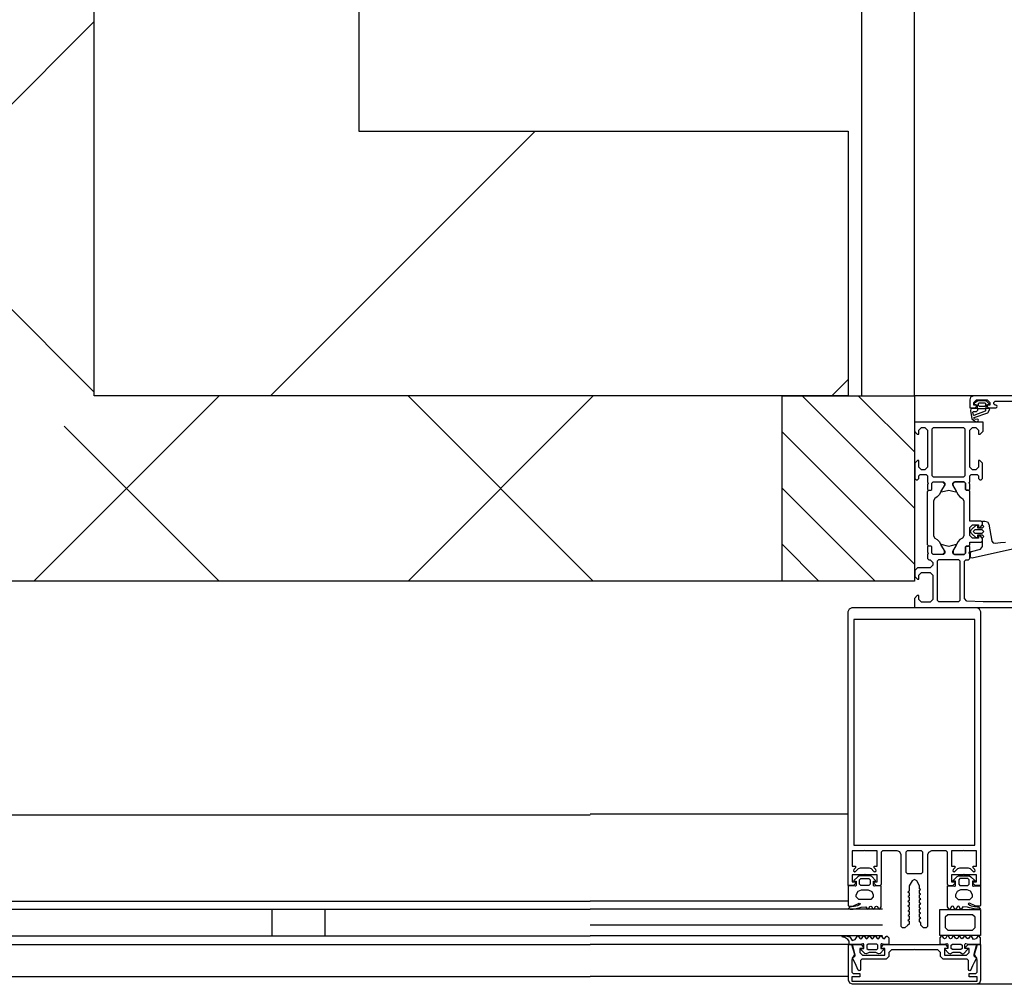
# Model space of a CAD drawing. Header units: millimetres. Extents: x -532 to 413144, y -532 to 654275.
# Tile 38 of 210: x 12262 to 12634, y 21968 to 22332. Entities that reach past the tile are written whole.
import ezdxf

# ---------------------------------------------------------------- set-up
doc = ezdxf.new("R2010")
doc.units = ezdxf.units.MM
doc.header["$LTSCALE"] = 100
for name, color, linetype in [('A-0210-WAND-BU', 7, 'Continuous'), ('A-0216-WAND-BU-ISO', 7, 'Continuous'), ('A-0220-WAND-BI-ARC', 254, 'Continuous'), ('A-0270-DAK', 7, 'Continuous'), ('A-0310-KOZIJN-BU', 7, 'Continuous'), ('A-0410-AFWERKING-GEVEL', 7, 'Continuous')]:
    doc.layers.add(name, color=color, linetype=linetype)
pattern_1 = [(45, (-281611.93, 347010.56), (106.06602, -106.066017), [])]

msp = doc.modelspace()

# ---------------------------------------------------------------- hatches: boundary and pattern name
at = {"layer": 'A-0220-WAND-BI-ARC'}
h = msp.add_hatch(dxfattribs=at)
h.set_pattern_fill('ARKEY_AU__100P_13', color=256, angle=-90, style=0, pattern_type=0)
h.set_pattern_definition(pattern_1)
h.paths.add_polyline_path([(12390, 22290), (12290, 22190), (12290, 22475), (12390, 22475)], flags=0)
h = msp.add_hatch(dxfattribs=at)
h.set_pattern_fill('ARKEY_AU__100P_13', color=256, angle=-90, style=0, pattern_type=0)
h.set_pattern_definition(pattern_1)
h.paths.add_polyline_path([(12575, 22290), (12575, 22190), (12290, 22190), (12390, 22290)], flags=0)

# ---------------------------------------------------------------- linework, layer by layer
at = {"layer": 'A-0210-WAND-BU', "ltscale": 10}
for points in [[(12290, 22190), (12290, 22475)], [(12390, 22475), (12390, 22290)], [(12390, 22290), (12575, 22290)], [(12575, 22290), (12575, 22190)], [(12575, 22190), (12290, 22190)]]:
    msp.add_lwpolyline(points, dxfattribs=at)
at = {"layer": 'A-0216-WAND-BU-ISO'}
for p, q in [((12220, 22261.40625), (12290, 22331.40625)), ((12220, 22261.40625), (12290, 22191.40625)), ((12267.15625, 22120), (12337.15625, 22190)), ((12408.59375, 22120), (12478.59375, 22190)), ((12478.59375, 22120), (12408.59375, 22190)), ((12337.15625, 22120), (12278.59375, 22178.5625))]:
    msp.add_line(p, q, dxfattribs=at)
at = {"layer": 'A-0216-WAND-BU-ISO', "ltscale": 10}
for points in [[(12290, 22190), (12290, 22450)], [(12550, 22190), (12290, 22190)], [(12550, 22120), (12220, 22120)]]:
    msp.add_lwpolyline(points, dxfattribs=at)
at = {"layer": 'A-0270-DAK'}
for p, q in [((12600, 22147.59375), (12557.5625, 22190)), ((12600, 22168.78125), (12578.78125, 22190)), ((12600, 22126.375), (12550, 22176.34375)), ((12585.15625, 22120), (12550, 22155.125)), ((12563.9375, 22120), (12550, 22133.9375))]:
    msp.add_line(p, q, dxfattribs=at)
at = {"layer": 'A-0270-DAK', "ltscale": 10}
msp.add_lwpolyline([(12600, 22190), (12600, 22120), (12550, 22120), (12550, 22190)], close=True, dxfattribs=at)
at = {"layer": 'A-0310-KOZIJN-BU'}
for p, q in [((12357.125, 21996), (12357.125, 21986)), ((12377.125, 21996), (12377.125, 21986))]:
    msp.add_line(p, q, dxfattribs=at)
at = {"layer": 'A-0310-KOZIJN-BU', "ltscale": 10}
for points in [[(12669.5, 22190), (12622.5, 22190), (12621.25, 22189.4375), (12621, 22188.5), (12621, 22185.5), (12623, 22185.5), (12623.5, 22186), (12623.5, 22186.5), (12622.5, 22186.5), (12622.5, 22187.5), (12623.5, 22188.5), (12627.5, 22188.5), (12628.5, 22187.5), (12628.5, 22186.5), (12627.5, 22186.5), (12627.5, 22186), (12628, 22185.5), (12630.75, 22185.5), (12631.125, 22185.65625), (12631.25, 22186), (12631.125, 22186.34375), (12630.75, 22186.5), (12630.5, 22186.5), (12630.125, 22186.65625), (12630, 22187), (12630, 22187.5), (12630.5, 22188), (12641.75, 22188)], [(12624, 22184.59375), (12624, 22185.125), (12624.125, 22185.1875), (12626.75, 22185.1875), (12626.875, 22185.125), (12626.875, 22184.375), (12626.75, 22184.1875), (12622.5, 22182.59375), (12622.375, 22182.625), (12622.375, 22182.6875), (12622.125, 22183.875), (12622.25, 22184.09375), (12623.5, 22184.09375), (12624, 22184.59375)], [(12624.25, 22186.3125), (12624.25, 22187.09375), (12624.375, 22187.3125), (12626.625, 22187.3125), (12626.875, 22187.125), (12626.875, 22186.3125), (12626.5, 22185.90625), (12624.625, 22185.90625), (12624.25, 22186.3125)], [(12642.75, 22133.3125), (12621.875, 22128.6875), (12621.375, 22128.78125), (12621.25, 22129.15625), (12621.25, 22130.6875), (12621.625, 22131.1875), (12625, 22132.09375), (12625.75, 22133.0625), (12625.75, 22136.3125), (12626.25, 22136.8125), (12625.75, 22137.3125), (12623.875, 22137.3125), (12623.875, 22136.59375), (12623.75, 22136.34375), (12623.375, 22136.34375), (12621.625, 22137.9375), (12621.25, 22138.6875), (12621.625, 22139.46875), (12623.375, 22141.0625), (12623.75, 22141.0625), (12623.875, 22140.8125), (12623.875, 22140.09375), (12625.75, 22140.09375), (12626.25, 22140.59375), (12625.75, 22141.09375), (12625.75, 22142.6875), (12626.625, 22142.6875), (12627.625, 22142.34375), (12628.125, 22141.46875), (12629.25, 22135.09375), (12629.75, 22134.4375), (12630.5, 22134.3125)], [(12625.625, 22138.09375), (12626.25, 22138.6875), (12625.625, 22139.3125), (12622.875, 22139.3125), (12622.25, 22138.6875), (12622.875, 22138.09375), (12625.625, 22138.09375)], [(12657.25, 22112.1875), (12626, 22112.1875), (12619.875, 22112.4375), (12619, 22113.4375), (12619, 22127.5), (12619.5, 22128), (12620.5, 22128), (12621, 22128.5), (12621, 22130), (12620.75, 22130.71875), (12621, 22131), (12621, 22132.90625), (12620.625, 22133.1875), (12619.625, 22133.1875), (12619.375, 22132.90625), (12619.375, 22130.5), (12618.875, 22130), (12615, 22130), (12614.5, 22130.5), (12614.5, 22131.1875), (12615.875, 22133.59375), (12615.875, 22133.6875), (12615.8125, 22133.78125), (12615.75, 22133.8125), (12613.875, 22133.28125), (12613, 22133.09375), (12612.0625, 22133.28125), (12610.25, 22133.78125), (12610.125, 22133.78125), (12610.0625, 22133.6875), (12610.0625, 22133.59375), (12611.5, 22131.1875), (12611.5, 22130.5), (12611, 22130), (12607.09375, 22130), (12606.59375, 22130.5), (12606.59375, 22132.90625), (12606.28125, 22133.1875), (12605.28125, 22133.1875), (12605, 22132.90625), (12605, 22131), (12605.1875, 22130.28125), (12605, 22130), (12605, 22128.5), (12605.5, 22128), (12606, 22128), (12607, 22127), (12607, 22126), (12606, 22125), (12601.1875, 22125), (12600.1875, 22124), (12600.1875, 22121.6875), (12601.1875, 22120.6875), (12601.6875, 22120.6875), (12601.6875, 22122.1875), (12602.6875, 22123.1875), (12606, 22123.1875), (12607, 22122.1875), (12607, 22113), (12606, 22112), (12602.6875, 22112), (12601.6875, 22113), (12601.6875, 22114.5), (12601.09375, 22114.5), (12600, 22113.40625), (12600, 22110), (12666, 22110)], [(12630.5, 22134.3125), (12632.5, 22134.53125), (12634.5, 22134.6875)], [(12617.125, 22112.6875), (12616.625, 22112.1875), (12609.25, 22112.1875), (12608.75, 22112.6875), (12608.75, 22127.6875), (12609.25, 22128.1875), (12616.625, 22128.1875), (12617.125, 22127.6875), (12617.125, 22112.6875)], [(12190.125, 22031.625), (12477.5, 22031.625)], [(12575, 22031.9375), (12477.5, 22031.9375)], [(12190.125, 21999), (12477.5, 21999)], [(12575, 21999), (12477.5, 21999)], [(12177.125, 21996), (12477.5, 21996)], [(12588, 21996), (12477.5, 21996)], [(12588, 21996), (12477.5, 21996)], [(12588, 21990), (12477.5, 21990)], [(12177.125, 21986), (12477.5, 21986)], [(12588, 21986), (12477.5, 21986)], [(12190.125, 21982.625), (12477.5, 21982.625)], [(12575, 21982.625), (12477.5, 21982.625)], [(12575, 21982.625), (12477.5, 21982.625)], [(12575.125, 21969.125), (12575.125, 21982.625)], [(12575.125, 21982.625), (12576.25, 21982.625)], [(12576.25, 21982.625), (12577.375, 21979)], [(12577.625, 21978.8125), (12576.625, 21982.625)], [(12576.625, 21982.625), (12579.875, 21982.625)], [(12580.625, 21981.1875), (12579.375, 21981.1875)], [(12579.375, 21981.1875), (12579.375, 21979.625)], [(12579.375, 21979.625), (12580.375, 21978.625)], [(12579.875, 21982.625), (12580.625, 21981.8125)], [(12580.625, 21981.8125), (12580.625, 21981.1875)], [(12586.1875, 21982.375), (12585.75, 21982.8125), (12582.5, 21982.8125), (12582, 21982.375), (12582, 21981.1875), (12582.5, 21980.8125), (12585.75, 21980.8125), (12586.1875, 21981.1875), (12586.1875, 21982.3125), (12586.1875, 21982.375)], [(12587.625, 21981.8125), (12588.375, 21982.625)], [(12587.625, 21981.1875), (12587.625, 21981.8125)], [(12588.8125, 21981.1875), (12587.625, 21981.1875)], [(12588.375, 21982.625), (12611.75, 21982.625)], [(12588.8125, 21978.625), (12588.8125, 21981.1875)], [(12591.3125, 21980.625), (12590.3125, 21979.625)], [(12590.3125, 21979.625), (12590.3125, 21978.125)], [(12599.8125, 21980.625), (12591.3125, 21980.625)], [(12600.0625, 21980.8125), (12599.8125, 21980.625)], [(12600.3125, 21980.625), (12600.0625, 21980.8125)], [(12608.875, 21980.625), (12600.3125, 21980.625)], [(12609.875, 21979.625), (12608.875, 21980.625)], [(12609.875, 21978.125), (12609.875, 21979.625)], [(12612.5625, 21981.1875), (12611.375, 21981.1875)], [(12611.375, 21981.1875), (12611.375, 21978.625)], [(12611.75, 21982.625), (12612.5625, 21981.8125)], [(12612.5625, 21981.8125), (12612.5625, 21981.1875)], [(12613.9375, 21982.375), (12614.4375, 21982.8125), (12617.625, 21982.8125), (12618.125, 21982.375), (12618.125, 21981.1875), (12617.625, 21980.8125), (12614.4375, 21980.8125), (12613.9375, 21981.1875), (12613.9375, 21982.3125), (12613.9375, 21982.375)], [(12619.5, 21981.8125), (12620.375, 21982.625)], [(12619.5, 21981.1875), (12619.5, 21981.8125)], [(12620.75, 21981.1875), (12619.5, 21981.1875)], [(12619.75, 21978.625), (12620.75, 21979.625)], [(12620.375, 21982.625), (12623.5, 21982.625)], [(12620.75, 21979.625), (12620.75, 21981.1875)], [(12623.5, 21982.625), (12622.5, 21978.875)], [(12622.75, 21979), (12623.875, 21982.625)], [(12623.875, 21982.625), (12625, 21982.625)], [(12625, 21982.625), (12625, 21969.125)], [(12576.625, 21977.5), (12576.375, 21976.75)], [(12576.375, 21976.75), (12576.375, 21972.21875)], [(12577.375, 21979), (12576.625, 21977.5)], [(12576.625, 21977.5625), (12576.875, 21977.875)], [(12577.5, 21975.8125), (12576.625, 21977.5625)], [(12576.875, 21977.875), (12577.5, 21978.25)], [(12577.5, 21978.25), (12577.625, 21978.5625)], [(12578, 21974.75), (12577.5, 21975.8125)], [(12577.625, 21978.5625), (12577.625, 21978.8125)], [(12580.125, 21977.125), (12579.625, 21976.625)], [(12579.625, 21976.625), (12579.625, 21973.21875)], [(12589.3125, 21977.125), (12580.125, 21977.125)], [(12580.375, 21978.625), (12588.8125, 21978.625)], [(12590.3125, 21978.125), (12589.3125, 21977.125)], [(12610.875, 21977.125), (12609.875, 21978.125)], [(12620, 21977.125), (12610.875, 21977.125)], [(12611.375, 21978.625), (12619.75, 21978.625)], [(12620.5, 21976.625), (12620, 21977.125)], [(12620.5, 21973.21875), (12620.5, 21976.625)], [(12622.625, 21975.875), (12622, 21974.5625)], [(12622.5, 21978.875), (12622.5, 21978.625)], [(12622.5, 21978.625), (12622.625, 21978.25)], [(12622.625, 21978.25), (12623.25, 21977.9375)], [(12623.5, 21977.5), (12622.625, 21975.875)], [(12623.5, 21977.5), (12622.75, 21979)], [(12623.25, 21977.9375), (12623.5, 21977.5)], [(12623.75, 21976.75), (12623.5, 21977.5)], [(12623.75, 21972.21875), (12623.75, 21976.75)], [(12576.375, 21972.21875), (12576.875, 21971.71875)], [(12578.75, 21972.90625), (12578, 21974.75)], [(12579.125, 21972.71875), (12578.75, 21972.90625)], [(12579.375, 21972.8125), (12579.125, 21972.71875)], [(12579.625, 21973.21875), (12579.375, 21972.8125)], [(12620.75, 21972.8125), (12620.5, 21973.21875)], [(12621, 21972.71875), (12620.75, 21972.8125)], [(12621.25, 21972.8125), (12621, 21972.71875)], [(12622, 21974.5625), (12621.25, 21972.8125)], [(12623.25, 21971.71875), (12623.75, 21972.21875)], [(12190.125, 21970.625), (12477.5, 21970.625)], [(12575, 21970.625), (12477.5, 21970.625)], [(12575.625, 21968.0625), (12575.125, 21969.125)], [(12576.625, 21967.625), (12575.625, 21968.0625)], [(12579.375, 21970.5), (12576.375, 21970.5)], [(12576.375, 21970.5), (12576.375, 21968.8125)], [(12576.375, 21968.8125), (12623.75, 21968.8125)], [(12576.875, 21971.71875), (12579.375, 21971.71875)], [(12579.375, 21971.71875), (12579.375, 21970.5)], [(12620.75, 21970.5), (12620.75, 21971.71875)], [(12620.75, 21971.71875), (12623.25, 21971.71875)], [(12623.75, 21970.5), (12620.75, 21970.5)], [(12624.625, 21968.0625), (12623.5, 21967.625)], [(12623.75, 21968.8125), (12623.75, 21970.5)], [(12625, 21969.125), (12624.625, 21968.0625)], [(12623.5, 21967.625), (12576.625, 21967.625)], [(13500, 21967.625), (12600, 21967.625)]]:
    msp.add_lwpolyline(points, dxfattribs=at)
for points in [[(12623.625, 22186.625), (12623.75, 22186.46875), (12623.75, 22185.34375), (12623.625, 22185.1875), (12621.75, 22185.1875), (12621.375, 22184.96875), (12621.25, 22184.5), (12621.75, 22181.28125), (12623.25, 22180.1875), (12624.125, 22180.46875), (12624.25, 22180.78125), (12624.125, 22181.09375), (12623.875, 22181.1875), (12623.25, 22181), (12622.75, 22181.21875), (12622.5, 22181.6875), (12622.625, 22181.75), (12622.625, 22181.84375), (12627.75, 22183.5625), (12628.5, 22184.9375), (12628.125, 22185.1875), (12627.25, 22185.1875), (12627.125, 22185.34375), (12627.125, 22186.4375), (12627.25, 22186.625), (12628.125, 22186.78125), (12628.25, 22186.875), (12628.125, 22187.09375), (12627.375, 22187.8125), (12626.75, 22188.09375), (12624.25, 22188.09375), (12623.625, 22187.875), (12622.75, 22187.1875), (12622.625, 22187), (12622.75, 22186.84375)], [(12621, 22157.5), (12621, 22159.8125), (12621.5, 22160.3125), (12623.75, 22160.3125), (12624.25, 22159.8125), (12624.25, 22158.8125), (12624.75, 22158.3125), (12625.25, 22158.3125), (12625.75, 22158.8125), (12625.75, 22164.5), (12624.75, 22165.5), (12624.25, 22165.5), (12624.25, 22163), (12623.25, 22162), (12622, 22162), (12621, 22163), (12621, 22170), (12621, 22171), (12621, 22177), (12622, 22178), (12623.25, 22178), (12624.25, 22177), (12624.25, 22175.5), (12624.875, 22175.5), (12626, 22176.59375), (12626, 22180), (12600, 22180), (12600, 22176.59375), (12601.09375, 22175.5), (12601.6875, 22175.5), (12601.6875, 22177), (12602.6875, 22178), (12604, 22178), (12605, 22177), (12605, 22171), (12605, 22170), (12605, 22163), (12604, 22162), (12602.6875, 22162), (12601.6875, 22163), (12601.6875, 22165.5), (12601.1875, 22165.5), (12600.1875, 22164.5), (12600.1875, 22158.8125), (12600.6875, 22158.3125), (12601.1875, 22158.3125), (12601.6875, 22158.8125), (12601.6875, 22159.8125), (12602.1875, 22160.3125), (12604.5, 22160.3125), (12605, 22159.8125), (12605, 22157.5), (12605.1875, 22156.78125), (12605, 22156.5), (12605, 22154.59375), (12605.28125, 22154.3125), (12606.28125, 22154.3125), (12606.59375, 22154.59375), (12606.59375, 22157), (12607.09375, 22157.5), (12611, 22157.5), (12611.5, 22157), (12611.5, 22156.3125), (12610.0625, 22153.90625), (12610.0625, 22153.84375), (12610.0625, 22153.78125), (12610.1875, 22153.6875), (12611.375, 22153.9375), (12613, 22154.40625), (12614.5625, 22153.9375), (12615.6875, 22153.71875), (12615.875, 22153.90625), (12614.5, 22156.3125), (12614.5, 22157), (12615, 22157.5), (12618.875, 22157.5), (12619.375, 22157), (12619.375, 22154.59375), (12619.625, 22154.3125), (12620.625, 22154.3125), (12621, 22154.59375), (12621, 22156.5), (12620.75, 22157.21875)], [(12618.625, 22159.3125), (12607.28125, 22159.3125), (12606.78125, 22159.8125), (12606.78125, 22177.5), (12607.28125, 22178), (12618.625, 22178), (12619.125, 22177.5), (12619.125, 22159.8125)], [(12606.28125, 22154.3125), (12606.59375, 22154.59375), (12606.59375, 22157), (12607.09375, 22157.5), (12610.625, 22157.5), (12611.4375, 22156.78125), (12611.3125, 22155.96875), (12609.375, 22152.5625), (12608.625, 22151.78125), (12607.6875, 22151.25), (12607.1875, 22150.375), (12607.1875, 22137.125), (12607.6875, 22136.25), (12608.625, 22135.71875), (12609.375, 22134.9375), (12611.3125, 22131.53125), (12611.3125, 22130.4375), (12610.625, 22130), (12607.09375, 22130), (12606.59375, 22130.5), (12606.59375, 22132.90625), (12606.28125, 22133.1875), (12605.5, 22133.1875), (12605, 22133.6875), (12605, 22153.8125), (12605.5, 22154.3125)], [(12619.625, 22154.3125), (12619.375, 22154.59375), (12619.375, 22157), (12618.875, 22157.5), (12615.3125, 22157.5), (12614.5, 22156.78125), (12614.625, 22155.96875), (12616.5, 22152.5625), (12617.25, 22151.78125), (12618.25, 22151.25), (12618.75, 22150.375), (12618.75, 22137.125), (12618.25, 22136.25), (12617.25, 22135.71875), (12616.5, 22134.9375), (12614.625, 22131.53125), (12614.625, 22130.4375), (12615.3125, 22130), (12618.875, 22130), (12619.375, 22130.5), (12619.375, 22132.90625), (12619.625, 22133.1875), (12620.5, 22133.1875), (12621, 22133.6875), (12621, 22134.6875), (12625.25, 22134.6875), (12625.75, 22135.1875), (12625.75, 22136.03125), (12625, 22137), (12624.25, 22137.1875), (12624.25, 22136.1875), (12622, 22136.1875), (12621, 22137.1875), (12621, 22140.1875), (12622, 22141.1875), (12624.25, 22141.1875), (12624.25, 22140.1875), (12625, 22140.40625), (12625.75, 22141.375), (12625.75, 22142.1875), (12625.25, 22142.6875), (12621, 22142.6875), (12621, 22153.8125), (12620.5, 22154.3125)], [(12575, 22005), (12575, 22108.5), (12575.5, 22109.5), (12576.5, 22110), (12623.625, 22110), (12624.5, 22109.5), (12625, 22108.5), (12625, 22005), (12623, 22004.9375), (12622.25, 22005.75), (12622.25, 22006.375), (12623.5, 22006.375), (12623.5, 22009), (12619, 22009), (12618.75, 22009.25), (12618.5, 22009), (12614.0625, 22009), (12614.0625, 22006.375), (12615.25, 22006.375), (12615.25, 22005.75), (12614.375, 22004.875), (12613.0625, 22004.875), (12612.5625, 22005.375), (12612.5625, 22017.5), (12612.0625, 22018), (12606.5, 22018), (12605.3125, 22017.375), (12605, 22016.5), (12605, 21989.5), (12604.5, 21989), (12603.5, 21989), (12602.5, 21990), (12602.5, 21990.90625), (12602, 21991.1875), (12602, 21992.40625), (12602.5, 21992.6875), (12602, 21993), (12602, 21994.21875), (12602.5, 21994.5), (12602, 21994.78125), (12602, 21996), (12602.5, 21996.3125), (12602, 21996.5625), (12602, 21997.78125), (12602.5, 21998.09375), (12602, 21998.375), (12602, 21999.59375), (12602.5, 21999.875), (12602, 22000.1875), (12602, 22001.375), (12602.5, 22001.6875), (12602, 22001.9375), (12602, 22003.1875), (12602.5, 22003.5), (12602, 22003.75), (12602, 22004.8125), (12600.875, 22006.75), (12600, 22007.25), (12599.125, 22006.75), (12598, 22004.8125), (12598, 22002.875), (12597.5, 22002.5625), (12598, 22002.25), (12598, 22001.0625), (12597.5, 22000.78125), (12598, 22000.5), (12598, 21999.28125), (12597.5, 21999), (12598, 21998.6875), (12598, 21997.46875), (12597.5, 21997.1875), (12598, 21996.90625), (12598, 21995.6875), (12597.5, 21995.375), (12598, 21995.125), (12598, 21993.875), (12597.5, 21993.59375), (12598, 21993.3125), (12598, 21992.09375), (12597.5, 21991.8125), (12598, 21991.5), (12598, 21990.3125), (12597.5, 21990), (12596.34375, 21989), (12595.5, 21989), (12595, 21989.5), (12595, 22016.5), (12594.46875, 22017.625), (12593.5, 22018), (12587.9375, 22018), (12587.4375, 22017.5), (12587.4375, 22005.375), (12586.9375, 22004.875), (12585.625, 22004.875), (12584.75, 22005.75), (12584.75, 22006.375), (12585.9375, 22006.375), (12585.9375, 22009), (12581.5, 22009), (12581.25, 22009.25), (12581, 22009), (12576.5, 22009), (12576.5, 22006.375), (12577.75, 22006.375), (12577.75, 22005.75), (12577, 22004.9375)], [(12577.125, 22105.5), (12577.125, 22020.25), (12622.875, 22020.25), (12622.875, 22105.5)], [(12585.9375, 22018), (12581.5, 22018), (12581.25, 22018.125), (12581, 22018), (12576.5, 22018), (12576.5, 22012.25), (12577.75, 22012.25), (12577.75, 22011.625), (12577.125, 22011), (12577, 22010.5), (12577.5, 22010.125), (12577.75, 22010.25), (12578.875, 22011.375), (12579.625, 22011.625), (12582.875, 22011.625), (12583.625, 22011.375), (12584.6875, 22010.25), (12585, 22010.125), (12585.5, 22010.5), (12585.375, 22011), (12584.75, 22011.625), (12584.75, 22012.25), (12585.9375, 22012.25)], [(12597.3125, 22018), (12596.8125, 22017.5), (12596.8125, 22010), (12597.3125, 22009.5), (12602.6875, 22009.5), (12603.1875, 22010), (12603.1875, 22017.5), (12602.6875, 22018)], [(12614.0625, 22018), (12614.0625, 22012.25), (12615.25, 22012.25), (12615.25, 22011.625), (12614.625, 22011), (12614.5, 22010.5), (12615, 22010.125), (12615.3125, 22010.25), (12616.375, 22011.375), (12617.125, 22011.625), (12620.375, 22011.625), (12621.125, 22011.375), (12622.25, 22010.25), (12622.5, 22010.125), (12623, 22010.5), (12622.875, 22011), (12622.25, 22011.625), (12622.25, 22012.25), (12623.5, 22012.25), (12623.5, 22018), (12619, 22018), (12618.75, 22018.125), (12618.5, 22018)], [(12575, 22004.8125), (12575, 21997.375), (12575.25, 21997.1875), (12576.5, 21997.1875), (12577, 21997.28125), (12579.125, 21998.25), (12579.5, 21998.1875), (12579.625, 21998.03125), (12579, 21997.46875), (12578.5, 21997.3125), (12577.25, 21997.03125), (12576.25, 21996.9375), (12575.75, 21996.90625), (12575.125, 21996.3125), (12575.125, 21996.1875), (12575.75, 21996), (12576.375, 21996), (12576.875, 21996.0625), (12577.375, 21996.125), (12579.125, 21996.5), (12579.875, 21996.75), (12581.625, 21996.9375), (12582.125, 21996.125), (12582.375, 21996), (12582.625, 21996.125), (12583.125, 21996.96875), (12583.5, 21997.1875), (12583.75, 21996.96875), (12584.25, 21996.125), (12584.5625, 21996), (12584.8125, 21996.1875), (12585.25, 21996.96875), (12585.6875, 21997.1875), (12586, 21996.96875), (12586.5, 21996.125), (12586.8125, 21996), (12587, 21996.125), (12587.4375, 21996.875), (12587.4375, 22004.8125), (12585.4375, 22004.8125), (12584.875, 22004.6875), (12584.625, 22004.75), (12584.5, 22005), (12584.5, 22006.5625), (12585.3125, 22006.5625), (12585.3125, 22006.875), (12583.875, 22008.3125), (12583.375, 22008.5625), (12579.125, 22008.5625), (12578.625, 22008.25), (12577.125, 22006.875), (12577.125, 22006.5625), (12578, 22006.5625), (12578, 22005), (12577.875, 22004.75), (12577.625, 22004.6875), (12577, 22004.8125)], [(12579.25, 22005.5), (12579.25, 22007.125), (12579.75, 22007.5625), (12582.75, 22007.5625), (12583.25, 22007.125), (12583.25, 22005.5), (12582.75, 22005), (12579.75, 22005)], [(12625, 22004.8125), (12625, 21997.375), (12624.75, 21997.1875), (12623.5, 21997.1875), (12623, 21997.28125), (12620.875, 21998.25), (12620.5, 21998.1875), (12620.375, 21998.03125), (12621, 21997.46875), (12621.5, 21997.3125), (12622.75, 21997.03125), (12623.75, 21996.9375), (12624.25, 21996.90625), (12624.875, 21996.3125), (12624.875, 21996.1875), (12624.25, 21996), (12623.625, 21996), (12623.125, 21996.0625), (12622.625, 21996.125), (12620.875, 21996.5), (12620.125, 21996.75), (12618.375, 21996.9375), (12617.875, 21996.125), (12617.625, 21996), (12617.375, 21996.125), (12616.875, 21996.96875), (12616.5, 21997.1875), (12616.25, 21996.96875), (12615.75, 21996.125), (12615.4375, 21996), (12615.1875, 21996.1875), (12614.75, 21996.96875), (12614.3125, 21997.1875), (12614, 21996.96875), (12613.5, 21996.125), (12613.1875, 21996), (12613, 21996.125), (12612.5625, 21996.875), (12612.5625, 22004.8125), (12614.5625, 22004.8125), (12615.125, 22004.6875), (12615.375, 22004.75), (12615.5, 22005), (12615.5, 22006.5625), (12614.6875, 22006.5625), (12614.6875, 22006.875), (12616.125, 22008.3125), (12616.625, 22008.5625), (12620.875, 22008.5625), (12621.375, 22008.25), (12622.875, 22006.875), (12622.875, 22006.5625), (12622, 22006.5625), (12622, 22005), (12622.125, 22004.75), (12622.375, 22004.6875), (12623, 22004.8125)], [(12620.75, 22005.5), (12620.75, 22007.125), (12620.25, 22007.5625), (12617.25, 22007.5625), (12616.75, 22007.125), (12616.75, 22005.5), (12617.25, 22005), (12620.25, 22005)], [(12584.4375, 22001.375), (12584.4375, 22000.6875), (12583.5, 21999.6875), (12579, 21999.6875), (12578, 22000.6875), (12578, 22001.375), (12578.75, 22002.875), (12580, 22003.375), (12582.5, 22003.375), (12583.875, 22002.75)], [(12615.5625, 22001.375), (12615.5625, 22000.6875), (12616.5, 21999.6875), (12621, 21999.6875), (12622, 22000.6875), (12622, 22001.375), (12621.25, 22002.875), (12620, 22003.375), (12617.5, 22003.375), (12616.125, 22002.75)], [(12609.6875, 21995.9375), (12625, 21995.9375), (12625, 21986.0625), (12609.6875, 21986.0625)], [(12622, 21993.9375), (12612.6875, 21993.9375), (12611.6875, 21992.9375), (12611.6875, 21989.0625), (12612.6875, 21988.0625), (12622, 21988.0625), (12623, 21989.0625), (12623, 21992.9375)], [(12589.875, 21985.75), (12590.3125, 21985.125), (12590.3125, 21982.6875), (12588.6875, 21982.6875), (12587.75, 21982.9375), (12587.5, 21982.875), (12587.375, 21982.625), (12587.375, 21981.125), (12588.5, 21981.125), (12588.5, 21980.8125), (12587.0625, 21979.3125), (12586.4375, 21979.125), (12585.375, 21979.6875), (12582.875, 21979.6875), (12581.75, 21979.125), (12581.25, 21979.25), (12579.75, 21980.8125), (12579.75, 21981.125), (12580.875, 21981.125), (12580.875, 21982.625), (12580.75, 21982.875), (12580.625, 21982.9375), (12580.5, 21982.9375), (12579.5, 21982.6875), (12575.375, 21982.6875), (12575.375, 21983.875), (12574.875, 21984.5), (12573.75, 21985.25), (12572.875, 21985.375), (12572.75, 21985.625), (12572.875, 21985.875), (12573, 21986), (12574.125, 21986), (12575.625, 21985.5), (12576.5, 21984.125), (12577.625, 21984.5), (12578.375, 21985.75), (12578.625, 21986), (12578.875, 21985.75), (12579.375, 21985), (12579.75, 21984.75), (12580.125, 21985), (12580.625, 21985.75), (12580.875, 21986), (12581.125, 21985.75), (12581.625, 21985), (12582, 21984.75), (12582.25, 21985), (12582.75, 21985.75), (12583.125, 21986), (12583.25, 21985.75), (12583.75, 21984.875), (12584.125, 21984.75), (12584.4375, 21985), (12584.9375, 21985.75), (12585.1875, 21986), (12585.4375, 21985.75), (12585.9375, 21984.875), (12586.3125, 21984.75), (12586.625, 21984.875), (12587.125, 21985.75), (12587.375, 21986), (12587.6875, 21985.75), (12588.125, 21985), (12588.5625, 21984.75), (12588.875, 21985), (12589.375, 21985.75), (12589.6875, 21986)], [(12610.125, 21985.8125), (12609.6875, 21985.1875), (12609.6875, 21982.75), (12611.3125, 21982.75), (12612.25, 21983), (12612.5, 21982.9375), (12612.625, 21982.6875), (12612.625, 21981.1875), (12611.5, 21981.1875), (12611.5, 21980.875), (12612.9375, 21979.375), (12613.5625, 21979.1875), (12614.625, 21979.75), (12617.125, 21979.75), (12618.25, 21979.1875), (12618.75, 21979.3125), (12620.25, 21980.875), (12620.25, 21981.1875), (12619.125, 21981.1875), (12619.125, 21982.6875), (12619.25, 21982.9375), (12619.375, 21983), (12619.5, 21983), (12620.5, 21982.75), (12625, 21982.75), (12625, 21985.1875), (12624.5, 21985.8125), (12624.375, 21986), (12624, 21985.8125), (12623.5, 21985.0625), (12623.25, 21984.8125), (12622.375, 21984.5625), (12621.625, 21985.8125), (12621.375, 21986.0625), (12621.125, 21985.8125), (12620.625, 21985.0625), (12620.25, 21984.8125), (12619.875, 21985.0625), (12619.375, 21985.8125), (12619.125, 21986.0625), (12618.875, 21985.8125), (12618.375, 21985.0625), (12618, 21984.8125), (12617.75, 21985.0625), (12617.25, 21985.8125), (12616.875, 21986.0625), (12616.75, 21985.8125), (12616.25, 21984.9375), (12615.875, 21984.8125), (12615.5625, 21985.0625), (12615.0625, 21985.8125), (12614.8125, 21986.0625), (12614.5625, 21985.8125), (12614.0625, 21984.9375), (12613.6875, 21984.8125), (12613.375, 21984.9375), (12612.875, 21985.8125), (12612.625, 21986.0625), (12612.3125, 21985.8125), (12611.875, 21985.0625), (12611.4375, 21984.8125), (12611.125, 21985.0625), (12610.625, 21985.8125), (12610.3125, 21986.0625)]]:
    msp.add_lwpolyline(points, close=True, dxfattribs=at)
at = {"layer": 'A-0410-AFWERKING-GEVEL', "ltscale": 10}
for points in [[(12600, 22190), (12600, 22500), (12580, 22500), (12580, 22190)], [(13500, 22190), (12600, 22190), (12600, 22500), (13500, 22500)]]:
    msp.add_lwpolyline(points, close=True, dxfattribs=at)

doc.saveas('drawing.dxf')
